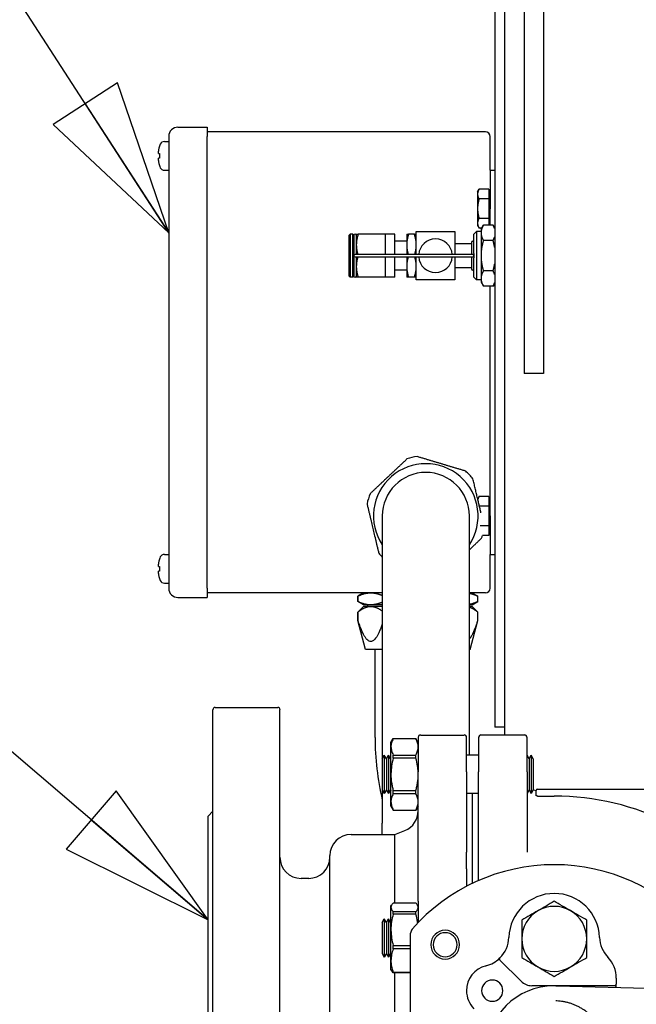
# Paper-space layout 'SHEET_1' of a CAD drawing. Header units: inches. Extents: x 4 to 540, y 12 to 340.
# Tile 39 of 118: x 198.5 to 206.53, y 129.6 to 142.41. Entities that reach past the tile are written whole.
import ezdxf

# ---------------------------------------------------------------- set-up
doc = ezdxf.new("R2010")
doc.units = ezdxf.units.IN
doc.header["$LTSCALE"] = 16
doc.header["$MEASUREMENT"] = 0
doc.layers.get('0').update_dxf_attribs({"lineweight": 25})
doc.layers.get('DEFPOINTS').update_dxf_attribs({"lineweight": 25})
doc.layers.add('DIMEN', color=7, linetype='Continuous', lineweight=25)
doc.styles.get("Standard").update_dxf_attribs({"font": 'arial.ttf'})
doc.dimstyles.new('DEFAULT-ANSI', dxfattribs={"dimscale": 16, "dimtxt": 0.125, "dimasz": 0.1875, "dimexe": 0.125, "dimexo": 0.0625, "dimgap": 0.031496, "dimtad": 0, "dimtih": 1, "dimtoh": 1, "dimrnd": 1e-08, "dimzin": 4, "dimdsep": 46, "dimtxsty": 'Standard', "dimblk": 'Filled-1', "dimcen": 0.09, "dimdle": 0.393701, "dimclrd": 256, "dimclre": 256, "dimclrt": 256, "dimadec": 0, "dimazin": 1, "dimtfac": 1.504, "dimtofl": 0, "dimtmove": 0, "dimatfit": 3, "dimldrblk": 'Filled-1', "dimfxl": 1, "dimtolj": 1, "dimtzin": 4, "dimlwd": 25, "dimlwe": 25, "dimarcsym": 0})
doc.dimstyles.new('DEFAULT-ANSI$7', dxfattribs={"dimscale": 16, "dimtxt": 0.125, "dimasz": 0.125, "dimexe": 0.125, "dimexo": 0.0625, "dimgap": 0.031496, "dimtad": 0, "dimtih": 1, "dimtoh": 1, "dimrnd": 1e-08, "dimzin": 4, "dimdsep": 46, "dimtxsty": 'Standard', "dimblk": 'Filled-1', "dimcen": 0.09, "dimdle": 0.393701, "dimclrd": 256, "dimclre": 256, "dimclrt": 256, "dimadec": 0, "dimazin": 1, "dimtfac": 1.504, "dimtofl": 0, "dimtmove": 0, "dimatfit": 3, "dimldrblk": 'Filled-1', "dimfxl": 1, "dimtolj": 1, "dimtzin": 4, "dimlwd": 25, "dimlwe": 25, "dimarcsym": 0})

# ---------------------------------------------------------------- blocks, each defined once
blk = doc.blocks.new('Filled-1')
at = {"color": 0}
for p, q in [((0, 0), (-1, 0.25)), ((-1, 0.25), (-1, -0.25)), ((-1, 0), (0, 0)), ((-1, -0.25), (0, 0))]:
    blk.add_line(p, q, dxfattribs=at)
at = {"color": 0, "flags": 128}
blk.add_lwpolyline([(-1, -0.25), (0, 0), (-1, 0.25), (-1, -0.25)], dxfattribs=at)
at = {"color": 0}
blk.add_solid([(-1, -0.25), (0, 0), (-1, 0.25), (-1, -0.25)], dxfattribs=at)
blk = doc.blocks.new('*D30')
at = {"layer": 'DEFPOINTS', "color": 0, "linetype": 'Continuous'}
for p in [(175.6, 151.891), (200.849, 151.891), (202.262, 102.969)]:
    blk.add_point(p, dxfattribs=at)
at = {"layer": 'DIMEN', "linetype": 'Continuous', "lineweight": 25}
for p, q in [((199.849, 151.891), (173.6, 151.891)), ((175.6, 148.891), (175.6, 135.01)), ((175.6, 105.969), (175.6, 131.96)), ((201.262, 102.969), (173.6, 102.969))]:
    blk.add_line(p, q, dxfattribs=at)
at = {"layer": 'DIMEN', "linetype": 'Continuous', "lineweight": 25, "xscale": 3, "yscale": 3, "zscale": 3}
for p, rotation in [((175.6, 151.891), 90), ((175.6, 102.969), 270)]:
    blk.add_blockref('Filled-1', p, dxfattribs=dict(at, rotation=rotation))
at = {"layer": 'DIMEN', "linetype": 'Continuous', "lineweight": 25, "insert": (172.195, 134.506), "char_height": 2, "attachment_point": 1}
blk.add_mtext('\\A1;48.92', dxfattribs=at)

psp = doc.layouts.new('SHEET_1')

# ---------------------------------------------------------------- linework, layer by layer
for p, q in [((204.69, 150.704), (204.69, 133.201)), ((204.824, 133.1), (204.824, 150.704)), ((204.824, 133.201), (204.824, 150.704)), ((205.074, 147.704), (205.074, 137.804)), ((205.324, 147.704), (205.324, 137.804)), ((200.565, 141.011), (200.945, 141.011)), ((200.945, 141.011), (200.945, 140.891)), ((200.445, 140.891), (200.445, 135.011)), ((204.57, 140.951), (200.945, 140.951)), ((200.945, 135.011), (200.945, 140.891)), ((204.63, 140.451), (204.63, 140.891)), ((200.389, 140.825), (200.445, 140.825)), ((200.313, 140.669), (200.313, 140.698)), ((200.313, 140.579), (200.313, 140.609)), ((200.389, 140.452), (200.445, 140.452)), ((204.63, 140.451), (204.69, 140.451)), ((204.63, 140.451), (204.63, 139.951)), ((204.467, 140.17), (204.486, 140.204)), ((204.467, 140.17), (204.467, 140.141)), ((204.467, 140.141), (204.467, 139.951)), ((204.614, 140.204), (204.486, 140.204)), ((204.614, 140.204), (204.614, 140.141)), ((204.614, 140.17), (204.63, 140.17)), ((204.614, 140.141), (204.614, 140.077)), ((204.467, 139.951), (204.467, 139.761)), ((204.614, 140.077), (204.486, 140.077)), ((204.614, 140.077), (204.614, 139.951)), ((204.614, 139.951), (204.614, 139.825)), ((204.63, 139.736), (204.63, 139.951)), ((204.614, 139.825), (204.486, 139.825)), ((204.614, 139.825), (204.614, 139.761)), ((204.467, 139.761), (204.467, 139.732)), ((204.467, 139.732), (204.486, 139.698)), ((204.521, 139.698), (204.486, 139.698)), ((204.512, 139.683), (204.543, 139.736)), ((204.669, 139.736), (204.543, 139.736)), ((204.614, 139.761), (204.614, 139.736)), ((204.69, 139.699), (204.669, 139.736)), ((202.794, 139.605), (202.81, 139.62)), ((202.794, 139.073), (202.794, 139.605)), ((202.81, 139.62), (202.81, 139.058)), ((202.841, 139.62), (202.81, 139.62)), ((202.841, 139.058), (202.841, 139.62)), ((202.857, 139.605), (202.841, 139.62)), ((202.857, 139.605), (202.857, 139.073)), ((202.888, 139.62), (202.888, 139.48)), ((203.263, 139.62), (202.913, 139.62)), ((203.263, 139.62), (203.263, 139.48)), ((203.388, 139.62), (203.263, 139.62)), ((203.388, 139.355), (203.388, 139.62)), ((203.544, 139.62), (203.544, 139.48)), ((203.644, 139.62), (203.569, 139.62)), ((204.419, 139.62), (204.451, 139.652)), ((204.419, 139.367), (204.419, 139.62)), ((204.451, 139.652), (204.451, 139.027)), ((204.512, 139.652), (204.451, 139.652)), ((204.512, 139.683), (204.512, 139.637)), ((204.512, 139.637), (204.512, 139.339)), ((202.888, 139.48), (202.888, 139.355)), ((203.263, 139.48), (203.263, 139.355)), ((203.544, 139.527), (203.388, 139.527)), ((203.544, 139.48), (203.544, 139.355)), ((204.388, 139.495), (204.169, 139.495)), ((204.388, 139.511), (204.388, 139.485)), ((204.388, 139.485), (204.388, 139.355)), ((204.669, 139.538), (204.543, 139.538)), ((204.404, 139.355), (202.872, 139.355)), ((202.872, 139.323), (204.404, 139.323)), ((202.888, 139.323), (202.888, 139.198)), ((203.263, 139.323), (203.263, 139.198)), ((203.388, 139.058), (203.388, 139.323)), ((203.544, 139.323), (203.544, 139.198)), ((204.388, 139.323), (204.388, 139.193)), ((204.419, 139.367), (204.419, 139.339)), ((204.419, 139.339), (204.419, 139.311)), ((204.419, 139.058), (204.419, 139.311)), ((204.512, 139.339), (204.512, 139.041)), ((202.888, 139.198), (202.888, 139.058)), ((203.263, 139.198), (203.263, 139.058)), ((203.544, 139.198), (203.544, 139.058)), ((204.388, 139.183), (204.169, 139.183)), ((204.388, 139.193), (204.388, 139.167)), ((202.794, 139.073), (202.81, 139.058)), ((202.841, 139.058), (202.81, 139.058)), ((202.857, 139.073), (202.841, 139.058)), ((203.263, 139.058), (202.913, 139.058)), ((203.388, 139.058), (203.263, 139.058)), ((203.544, 139.152), (203.388, 139.152)), ((203.644, 139.058), (203.569, 139.058)), ((204.419, 139.058), (204.451, 139.027)), ((204.669, 139.141), (204.543, 139.141)), ((204.512, 139.027), (204.451, 139.027)), ((204.512, 139.041), (204.512, 138.995)), ((204.512, 138.995), (204.543, 138.942)), ((204.669, 138.942), (204.543, 138.942)), ((204.63, 135.951), (204.63, 138.942)), ((204.69, 138.979), (204.669, 138.942)), ((205.324, 137.804), (205.074, 137.804)), ((204.469, 136.173), (204.486, 136.204)), ((204.614, 136.204), (204.486, 136.204)), ((204.614, 136.204), (204.614, 136.141)), ((204.614, 136.17), (204.63, 136.17)), ((204.614, 136.141), (204.614, 136.077)), ((204.614, 136.077), (204.491, 136.077)), ((204.614, 136.077), (204.614, 135.951)), ((203.226, 135.951), (203.226, 132.794)), ((204.36, 132.838), (204.36, 135.951)), ((204.614, 135.951), (204.614, 135.825)), ((204.63, 135.951), (204.63, 135.451)), ((204.614, 135.825), (204.501, 135.825)), ((204.614, 135.825), (204.614, 135.761)), ((204.614, 135.761), (204.614, 135.698)), ((204.614, 135.732), (204.63, 135.732)), ((204.614, 135.698), (204.529, 135.698)), ((200.389, 135.45), (200.445, 135.45)), ((204.63, 135.451), (204.69, 135.451)), ((204.63, 135.011), (204.63, 135.451)), ((200.313, 135.294), (200.313, 135.323)), ((200.313, 135.204), (200.313, 135.234)), ((200.389, 135.077), (200.445, 135.077)), ((200.945, 135.011), (200.945, 134.891)), ((200.565, 134.891), (200.945, 134.891)), ((203.226, 134.951), (200.945, 134.951)), ((202.981, 134.951), (202.908, 134.909)), ((202.911, 134.909), (202.908, 134.909)), ((202.908, 134.836), (202.908, 134.909)), ((202.911, 134.836), (202.908, 134.836)), ((202.981, 134.794), (202.908, 134.836)), ((202.911, 134.836), (202.911, 134.909)), ((204.57, 134.951), (204.36, 134.951)), ((204.398, 134.951), (204.471, 134.909)), ((204.398, 134.794), (204.471, 134.836)), ((204.468, 134.909), (204.468, 134.836)), ((204.471, 134.909), (204.468, 134.909)), ((204.471, 134.836), (204.468, 134.836)), ((204.471, 134.836), (204.471, 134.909)), ((202.981, 134.774), (202.908, 134.701)), ((202.911, 134.701), (202.908, 134.701)), ((202.908, 134.59), (202.908, 134.701)), ((202.911, 134.59), (202.911, 134.701)), ((203.076, 134.794), (202.981, 134.794)), ((203.076, 134.774), (202.981, 134.774)), ((203.04, 134.774), (203.04, 134.794)), ((203.226, 134.794), (203.076, 134.794)), ((203.226, 134.774), (203.076, 134.774)), ((204.398, 134.794), (204.36, 134.794)), ((204.398, 134.774), (204.36, 134.774)), ((204.398, 134.774), (204.471, 134.701)), ((204.468, 134.701), (204.468, 134.59)), ((204.471, 134.701), (204.468, 134.701)), ((204.471, 134.59), (204.471, 134.701)), ((202.911, 134.59), (202.908, 134.59)), ((203.009, 134.215), (202.908, 134.59)), ((204.371, 134.215), (204.471, 134.59)), ((204.471, 134.59), (204.468, 134.59)), ((203.226, 134.215), (203.009, 134.215)), ((203.132, 133.068), (203.132, 134.215)), ((204.371, 134.215), (204.36, 134.215)), ((201.02, 127.733), (201.02, 133.429)), ((201.05, 133.459), (201.865, 133.459)), ((201.894, 129.493), (201.894, 133.429)), ((204.824, 133.201), (204.69, 133.201)), ((203.339, 133.002), (203.369, 133.053)), ((203.369, 133.052), (203.369, 133.053)), ((203.369, 133.053), (203.664, 133.053)), ((203.664, 133.052), (203.369, 133.052)), ((203.694, 133.002), (203.664, 133.053)), ((203.664, 133.052), (203.664, 133.053)), ((203.694, 133.071), (203.694, 132.62)), ((203.723, 133.1), (204.294, 133.1)), ((204.323, 132.62), (204.323, 133.071)), ((204.481, 133.071), (204.481, 132.62)), ((205.081, 133.1), (204.511, 133.1)), ((205.111, 132.62), (205.111, 133.071)), ((203.339, 132.946), (203.339, 133.002)), ((203.339, 132.588), (203.339, 132.946)), ((203.224, 132.791), (203.251, 132.838)), ((203.224, 132.791), (203.224, 132.631)), ((203.251, 132.838), (203.251, 132.641)), ((203.279, 132.791), (203.251, 132.838)), ((203.279, 132.791), (203.306, 132.838)), ((203.279, 132.791), (203.279, 132.631)), ((203.306, 132.838), (203.306, 132.641)), ((203.333, 132.791), (203.306, 132.838)), ((203.333, 132.791), (203.339, 132.801)), ((203.333, 132.791), (203.333, 132.631)), ((203.369, 132.84), (203.664, 132.84)), ((203.369, 132.8), (203.369, 132.84)), ((203.664, 132.8), (203.369, 132.8)), ((203.664, 132.8), (203.664, 132.84)), ((204.481, 132.838), (204.323, 132.838)), ((205.138, 132.791), (205.111, 132.838)), ((205.138, 132.791), (205.165, 132.838)), ((205.138, 132.791), (205.138, 132.631)), ((205.165, 132.838), (205.165, 132.641)), ((205.193, 132.791), (205.165, 132.838)), ((205.193, 132.791), (205.193, 132.631)), ((203.224, 132.631), (203.224, 132.386)), ((203.251, 132.641), (203.251, 132.338)), ((203.279, 132.631), (203.279, 132.386)), ((203.306, 132.641), (203.306, 132.338)), ((203.333, 132.631), (203.333, 132.386)), ((203.339, 132.23), (203.339, 132.588)), ((203.694, 130.939), (203.694, 132.62)), ((204.323, 132.62), (204.323, 131.577)), ((204.481, 131.577), (204.481, 132.62)), ((205.111, 132.62), (205.111, 131.577)), ((205.138, 132.631), (205.138, 132.386)), ((205.165, 132.641), (205.165, 132.338)), ((205.193, 132.631), (205.193, 132.386)), ((205.249, 132.396), (206.981, 132.396)), ((203.224, 132.386), (203.251, 132.338)), ((203.226, 132.382), (203.226, 131.951)), ((203.279, 132.386), (203.251, 132.338)), ((203.279, 132.386), (203.306, 132.338)), ((203.333, 132.386), (203.306, 132.338)), ((203.333, 132.386), (203.339, 132.375)), ((203.369, 132.376), (203.664, 132.376)), ((203.369, 132.336), (203.369, 132.376)), ((203.664, 132.336), (203.369, 132.336)), ((203.664, 132.336), (203.664, 132.376)), ((204.481, 132.338), (204.323, 132.338)), ((204.402, 131.17), (204.402, 132.338)), ((205.138, 132.386), (205.111, 132.338)), ((205.138, 132.386), (205.165, 132.338)), ((205.193, 132.386), (205.165, 132.338)), ((205.229, 132.376), (205.229, 132.378)), ((205.229, 132.312), (205.229, 132.376)), ((205.249, 132.306), (205.465, 132.306)), ((203.339, 132.175), (203.339, 132.23)), ((203.339, 132.175), (203.369, 132.124)), ((203.694, 132.175), (203.664, 132.124)), ((200.957, 132.046), (201.02, 132.109)), ((200.957, 125.857), (200.957, 132.046)), ((203.369, 132.124), (203.369, 132.124)), ((203.369, 132.124), (203.664, 132.124)), ((203.369, 132.124), (203.664, 132.124)), ((203.664, 132.124), (203.664, 132.124)), ((203.226, 131.805), (203.226, 131.951)), ((202.82, 131.805), (203.39, 131.805)), ((203.39, 131.805), (203.521, 131.858)), ((203.39, 130.912), (203.39, 131.805)), ((202.544, 129.256), (202.544, 131.53)), ((204.323, 131.36), (204.323, 131.577)), ((204.481, 131.36), (204.481, 131.577)), ((204.323, 131.36), (204.323, 131.131)), ((204.481, 131.206), (204.481, 131.36)), ((202.17, 131.235), (202.268, 131.235)), ((203.339, 130.871), (203.348, 130.886)), ((203.339, 130.857), (203.339, 130.871)), ((203.339, 130.565), (203.339, 130.857)), ((203.664, 130.912), (203.369, 130.912)), ((203.694, 130.871), (203.685, 130.886)), ((203.694, 130.939), (203.694, 130.659)), ((203.369, 130.802), (203.664, 130.802)), ((203.369, 130.769), (203.369, 130.802)), ((203.664, 130.769), (203.369, 130.769)), ((203.664, 130.786), (203.664, 130.802)), ((203.664, 130.769), (203.664, 130.786)), ((203.224, 130.66), (203.251, 130.708)), ((203.224, 130.66), (203.224, 130.348)), ((203.251, 130.708), (203.251, 130.322)), ((203.279, 130.66), (203.251, 130.708)), ((203.279, 130.66), (203.306, 130.708)), ((203.279, 130.66), (203.279, 130.348)), ((203.306, 130.708), (203.306, 130.322)), ((203.333, 130.66), (203.306, 130.708)), ((203.333, 130.66), (203.339, 130.671)), ((203.333, 130.66), (203.333, 130.348)), ((203.339, 130.165), (203.339, 130.565)), ((203.595, 127.381), (203.595, 130.521)), ((203.224, 130.348), (203.224, 130.255)), ((203.279, 130.348), (203.279, 130.255)), ((203.333, 130.348), (203.333, 130.255)), ((203.369, 130.36), (203.595, 130.36)), ((203.369, 130.315), (203.369, 130.36)), ((203.224, 130.255), (203.251, 130.208)), ((203.251, 130.322), (203.251, 130.208)), ((203.279, 130.255), (203.251, 130.208)), ((203.279, 130.255), (203.306, 130.208)), ((203.306, 130.322), (203.306, 130.208)), ((203.333, 130.255), (203.306, 130.208)), ((203.333, 130.255), (203.339, 130.245)), ((203.595, 130.315), (203.369, 130.315)), ((203.339, 130.044), (203.339, 130.165)), ((205.034, 129.895), (204.758, 130.171)), ((203.339, 130.044), (203.348, 130.03)), ((203.369, 130.015), (203.595, 130.015)), ((203.369, 130.004), (203.369, 130.015)), ((203.595, 130.004), (203.369, 130.004)), ((203.39, 129.253), (203.39, 130.004)), ((206.253, 129.837), (205.173, 129.837)), ((205.502, 129.836), (208.48, 129.759)), ((206.272, 129.936), (206.272, 129.857)), ((206.272, 129.816), (206.272, 129.857))]:
    psp.add_line(p, q)
for centre, radius, start, end in [((200.565, 140.891), 0.12, 90, 180), ((204.57, 140.891), 0.06, 0, 90), ((200.499, 140.705), 0.186, 151.9579, 161.0596), ((200.389, 140.764), 0.061, 90, 151.9579), ((200.499, 140.572), 0.186, 198.9404, 208.0421), ((200.389, 140.513), 0.061, 208.0421, 270), ((202.872, 139.605), 0.0156, 0, 180), ((203.919, 139.339), 0.219, 4.096, 175.904), ((204.404, 139.511), 0.0156, 0, 180), ((202.872, 139.339), 0.0156, 90, 270), ((203.919, 139.339), 0.219, 184.096, 355.904), ((204.404, 139.339), 0.0156, 270, 90), ((202.872, 139.073), 0.0156, 180, 0), ((204.404, 139.167), 0.0156, 180, 0), ((203.793, 135.951), 0.681, 326.3483, 213.6517), ((203.793, 135.951), 0.782, 98.2786, 108.3551), ((203.793, 135.951), 0.567, 0, 180), ((203.793, 135.951), 0.781, 38.2786, 48.3551), ((203.793, 135.951), 0.781, 158.2786, 168.3551), ((203.793, 135.951), 0.781, 338.2786, 341.1203), ((203.793, 135.951), 0.781, 218.2786, 223.4872), ((200.499, 135.33), 0.186, 151.9579, 161.0596), ((200.389, 135.389), 0.061, 90, 151.9579), ((200.499, 135.197), 0.186, 198.9404, 208.0421), ((200.389, 135.138), 0.061, 208.0421, 270), ((200.565, 135.011), 0.12, 180, 270), ((204.57, 135.011), 0.06, 270, 0), ((201.05, 133.429), 0.0295, 90, 180), ((201.865, 133.429), 0.0295, 0, 90), ((206.69, 133.068), 3.558, 180, 193.2172), ((203.723, 133.071), 0.0295, 90, 180), ((204.294, 133.071), 0.0295, 0, 90), ((204.511, 133.071), 0.0295, 90, 180), ((205.081, 133.071), 0.0295, 0, 90), ((205.249, 132.514), 0.138, 246.0365, 261.7868), ((205.249, 132.376), 0.0197, 90, 180), ((205.465, 128.951), 3.355, 63.1432, 90), ((203.418, 132.114), 0.276, 292, 0), ((202.82, 131.53), 0.276, 90, 180), ((202.17, 131.51), 0.276, 180, 270), ((202.268, 131.51), 0.276, 270, 0), ((205.465, 128.951), 2.461, 41.2303, 138.7697), ((205.465, 130.447), 0.591, 1.8608, 178.1392), ((205.465, 130.447), 0.423, 60, 120), ((205.465, 130.447), 0.423, 120, 180), ((205.465, 130.447), 0.423, 0, 60), ((203.674, 130.521), 0.0787, 138.7697, 180), ((204.045, 130.371), 0.187, 0, 180), ((204.045, 130.371), 0.156, 0, 180), ((204.481, 130.479), 0.394, 314.5452, 358.1392), ((206.449, 130.479), 0.394, 181.8608, 223.586), ((204.045, 130.371), 0.187, 180, 0), ((204.045, 130.371), 0.156, 180, 0), ((205.465, 130.447), 0.423, 180, 240), ((205.465, 130.447), 0.423, 300, 0), ((204.658, 129.772), 0.335, 104.0359, 180), ((204.481, 130.479), 0.394, 284.0359, 314.5452), ((204.771, 130.184), 0.0197, 134.5452, 180), ((204.771, 130.184), 0.0197, 180, 225), ((205.879, 129.936), 0.394, 0, 43.586), ((205.465, 130.447), 0.423, 240, 300), ((204.658, 129.772), 0.138, 0, 180), ((205.465, 128.951), 0.886, 90, 270), ((205.173, 130.034), 0.197, 225, 270), ((205.465, 128.951), 0.886, 88.6977, 90), ((206.253, 129.857), 0.0197, 270, 0), ((204.658, 129.772), 0.335, 180, 224.3317), ((204.658, 129.772), 0.138, 180, 0)]:
    psp.add_arc(centre, radius, start, end)
for points, knots in [([(200.324, 140.764), (200.321, 140.756), (200.318, 140.746), (200.314, 140.724), (200.313, 140.71), (200.313, 140.698)], [-0.3031973, -0.3031973, -0.3031973, -0.3031973, -0.2356694, -0.2356694, -0.1417473, -0.1417473, -0.1417473, -0.1417473]), ([(200.313, 140.669), (200.313, 140.669), (200.314, 140.669), (200.318, 140.669), (200.321, 140.669), (200.324, 140.669)], [0.1417473, 0.1417473, 0.1417473, 0.1417473, 0.2356694, 0.2356694, 0.3031973, 0.3031973, 0.3031973, 0.3031973]), ([(200.324, 140.609), (200.321, 140.609), (200.318, 140.609), (200.314, 140.609), (200.313, 140.609), (200.313, 140.609)], [-0.3031973, -0.3031973, -0.3031973, -0.3031973, -0.2356694, -0.2356694, -0.1417473, -0.1417473, -0.1417473, -0.1417473]), ([(200.324, 140.669), (200.323, 140.658), (200.323, 140.648), (200.323, 140.639), (200.323, 140.629), (200.323, 140.619), (200.324, 140.609)], [-0.073398, -0.073398, -0.073398, -0.073398, 0, 0, 0, 0.073398, 0.073398, 0.073398, 0.073398]), ([(200.313, 140.579), (200.313, 140.567), (200.314, 140.553), (200.318, 140.531), (200.321, 140.521), (200.324, 140.513)], [0.1417473, 0.1417473, 0.1417473, 0.1417473, 0.2356694, 0.2356694, 0.3031973, 0.3031973, 0.3031973, 0.3031973]), ([(200.324, 135.389), (200.321, 135.381), (200.318, 135.371), (200.314, 135.349), (200.313, 135.335), (200.313, 135.323)], [-0.3031973, -0.3031973, -0.3031973, -0.3031973, -0.2356694, -0.2356694, -0.1417473, -0.1417473, -0.1417473, -0.1417473]), ([(200.313, 135.294), (200.313, 135.294), (200.314, 135.294), (200.318, 135.294), (200.321, 135.294), (200.324, 135.294)], [0.1417473, 0.1417473, 0.1417473, 0.1417473, 0.2356694, 0.2356694, 0.3031973, 0.3031973, 0.3031973, 0.3031973]), ([(200.324, 135.234), (200.321, 135.234), (200.318, 135.234), (200.314, 135.234), (200.313, 135.234), (200.313, 135.234)], [-0.3031973, -0.3031973, -0.3031973, -0.3031973, -0.2356694, -0.2356694, -0.1417473, -0.1417473, -0.1417473, -0.1417473]), ([(200.324, 135.294), (200.323, 135.283), (200.323, 135.273), (200.323, 135.264), (200.323, 135.254), (200.323, 135.244), (200.324, 135.234)], [-0.073398, -0.073398, -0.073398, -0.073398, 0, 0, 0, 0.073398, 0.073398, 0.073398, 0.073398]), ([(200.313, 135.204), (200.313, 135.192), (200.314, 135.178), (200.318, 135.156), (200.321, 135.146), (200.324, 135.138)], [0.1417473, 0.1417473, 0.1417473, 0.1417473, 0.2356694, 0.2356694, 0.3031973, 0.3031973, 0.3031973, 0.3031973]), ([(203.369, 133.052), (203.36, 133.035), (203.352, 133.017), (203.342, 132.982), (203.339, 132.964), (203.339, 132.946)], [0.000000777, 0.000000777, 0.000000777, 0.000000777, 0.002718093, 0.002718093, 0.005435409, 0.005435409, 0.005435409, 0.005435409]), ([(203.694, 132.946), (203.694, 132.955), (203.693, 132.964), (203.69, 132.982), (203.688, 132.991), (203.681, 133.018), (203.673, 133.035), (203.664, 133.052)], [0.005435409, 0.005435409, 0.005435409, 0.005435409, 0.006785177, 0.006785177, 0.008134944, 0.008134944, 0.010834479, 0.010834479, 0.010834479, 0.010834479]), ([(203.339, 132.946), (203.339, 132.937), (203.34, 132.928), (203.343, 132.911), (203.345, 132.902), (203.352, 132.875), (203.36, 132.858), (203.369, 132.84)], [0.005435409, 0.005435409, 0.005435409, 0.005435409, 0.006785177, 0.006785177, 0.008134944, 0.008134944, 0.010834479, 0.010834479, 0.010834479, 0.010834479]), ([(203.664, 132.84), (203.673, 132.858), (203.681, 132.875), (203.691, 132.911), (203.694, 132.928), (203.694, 132.946)], [0.000000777, 0.000000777, 0.000000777, 0.000000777, 0.002718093, 0.002718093, 0.005435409, 0.005435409, 0.005435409, 0.005435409]), ([(203.369, 132.8), (203.36, 132.766), (203.352, 132.731), (203.345, 132.678), (203.343, 132.66), (203.34, 132.624), (203.339, 132.606), (203.339, 132.588)], [0.005178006, 0.005178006, 0.005178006, 0.005178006, 0.007886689, 0.007886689, 0.009241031, 0.009241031, 0.010595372, 0.010595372, 0.010595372, 0.010595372]), ([(203.694, 132.588), (203.694, 132.606), (203.693, 132.624), (203.69, 132.66), (203.688, 132.678), (203.681, 132.731), (203.673, 132.766), (203.664, 132.8)], [0.016919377, 0.016919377, 0.016919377, 0.016919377, 0.018277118, 0.018277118, 0.019634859, 0.019634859, 0.022350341, 0.022350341, 0.022350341, 0.022350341]), ([(203.339, 132.588), (203.339, 132.553), (203.342, 132.517), (203.35, 132.464), (203.353, 132.446), (203.36, 132.411), (203.364, 132.394), (203.369, 132.376)], [0.010595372, 0.010595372, 0.010595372, 0.010595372, 0.013304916, 0.013304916, 0.014659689, 0.014659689, 0.016014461, 0.016014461, 0.016014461, 0.016014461]), ([(203.664, 132.376), (203.669, 132.394), (203.673, 132.411), (203.68, 132.446), (203.683, 132.464), (203.691, 132.517), (203.694, 132.553), (203.694, 132.588)], [0.011486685, 0.011486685, 0.011486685, 0.011486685, 0.012844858, 0.012844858, 0.014203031, 0.014203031, 0.016919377, 0.016919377, 0.016919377, 0.016919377]), ([(205.111, 132.511), (205.111, 132.509), (205.111, 132.508), (205.111, 132.508), (205.111, 132.508), (205.111, 132.507)], [0, 0, 0, 0, 0.1949482, 0.1949482, 0.2519806, 0.2519806, 0.2519806, 0.2519806]), ([(205.111, 132.511), (205.111, 132.509), (205.111, 132.508), (205.111, 132.508), (205.111, 132.507), (205.111, 132.507)], [0, 0, 0, 0, 0.1949482, 0.1949482, 0.2865562, 0.2865562, 0.2865562, 0.2865562]), ([(203.369, 132.336), (203.36, 132.319), (203.352, 132.301), (203.342, 132.266), (203.339, 132.248), (203.339, 132.23)], [0.000000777, 0.000000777, 0.000000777, 0.000000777, 0.002718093, 0.002718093, 0.005435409, 0.005435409, 0.005435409, 0.005435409]), ([(203.694, 132.23), (203.694, 132.239), (203.693, 132.248), (203.69, 132.266), (203.688, 132.275), (203.681, 132.302), (203.673, 132.319), (203.664, 132.336)], [0.005435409, 0.005435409, 0.005435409, 0.005435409, 0.006785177, 0.006785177, 0.008134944, 0.008134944, 0.010834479, 0.010834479, 0.010834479, 0.010834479]), ([(205.249, 132.306), (205.243, 132.306), (205.238, 132.307), (205.231, 132.309), (205.229, 132.311), (205.229, 132.312)], [0, 0, 0, 0, 0.0003974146, 0.0003974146, 0.0007948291, 0.0007948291, 0.0007948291, 0.0007948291]), ([(203.339, 132.23), (203.339, 132.221), (203.34, 132.212), (203.343, 132.195), (203.345, 132.186), (203.352, 132.159), (203.36, 132.142), (203.369, 132.124)], [0.005435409, 0.005435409, 0.005435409, 0.005435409, 0.006785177, 0.006785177, 0.008134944, 0.008134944, 0.010834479, 0.010834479, 0.010834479, 0.010834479]), ([(203.664, 132.124), (203.673, 132.142), (203.681, 132.159), (203.691, 132.195), (203.694, 132.212), (203.694, 132.23)], [0.000000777, 0.000000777, 0.000000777, 0.000000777, 0.002718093, 0.002718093, 0.005435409, 0.005435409, 0.005435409, 0.005435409]), ([(203.369, 130.912), (203.36, 130.903), (203.352, 130.894), (203.342, 130.875), (203.339, 130.866), (203.339, 130.857)], [0.000000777, 0.000000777, 0.000000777, 0.000000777, 0.002718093, 0.002718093, 0.005435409, 0.005435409, 0.005435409, 0.005435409]), ([(203.339, 130.857), (203.339, 130.852), (203.34, 130.848), (203.343, 130.838), (203.345, 130.834), (203.352, 130.82), (203.36, 130.811), (203.369, 130.802)], [0.005435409, 0.005435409, 0.005435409, 0.005435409, 0.006785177, 0.006785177, 0.008134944, 0.008134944, 0.010834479, 0.010834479, 0.010834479, 0.010834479]), ([(203.694, 130.857), (203.694, 130.862), (203.693, 130.866), (203.69, 130.875), (203.688, 130.88), (203.681, 130.894), (203.673, 130.903), (203.664, 130.912)], [0.005435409, 0.005435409, 0.005435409, 0.005435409, 0.006785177, 0.006785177, 0.008134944, 0.008134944, 0.010834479, 0.010834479, 0.010834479, 0.010834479]), ([(203.664, 130.802), (203.673, 130.811), (203.681, 130.82), (203.691, 130.838), (203.694, 130.848), (203.694, 130.857)], [0.000000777, 0.000000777, 0.000000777, 0.000000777, 0.002718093, 0.002718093, 0.005435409, 0.005435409, 0.005435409, 0.005435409]), ([(205.465, 130.936), (205.43, 130.915), (205.395, 130.895), (205.324, 130.854), (205.289, 130.834), (205.254, 130.814)], [0.000000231, 0.000000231, 0.000000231, 0.000000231, 0.003103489, 0.003103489, 0.006206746, 0.006206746, 0.006206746, 0.006206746]), ([(205.677, 130.814), (205.642, 130.834), (205.606, 130.854), (205.536, 130.895), (205.5, 130.915), (205.465, 130.936)], [0.006206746, 0.006206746, 0.006206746, 0.006206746, 0.009310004, 0.009310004, 0.012413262, 0.012413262, 0.012413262, 0.012413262]), ([(203.369, 130.769), (203.36, 130.736), (203.352, 130.702), (203.342, 130.634), (203.339, 130.599), (203.339, 130.565)], [0.000000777, 0.000000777, 0.000000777, 0.000000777, 0.002718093, 0.002718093, 0.005435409, 0.005435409, 0.005435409, 0.005435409]), ([(203.688, 130.653), (203.687, 130.658), (203.686, 130.663), (203.681, 130.702), (203.673, 130.736), (203.664, 130.769)], [0.007732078, 0.007732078, 0.007732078, 0.007732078, 0.008134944, 0.008134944, 0.010834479, 0.010834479, 0.010834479, 0.010834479]), ([(205.254, 130.814), (205.218, 130.793), (205.183, 130.773), (205.113, 130.732), (205.077, 130.712), (205.042, 130.691)], [0.006206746, 0.006206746, 0.006206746, 0.006206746, 0.009310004, 0.009310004, 0.012413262, 0.012413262, 0.012413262, 0.012413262]), ([(205.888, 130.691), (205.853, 130.712), (205.818, 130.732), (205.747, 130.773), (205.712, 130.793), (205.677, 130.814)], [0.000000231, 0.000000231, 0.000000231, 0.000000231, 0.003103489, 0.003103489, 0.006206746, 0.006206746, 0.006206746, 0.006206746]), ([(205.042, 130.691), (205.042, 130.651), (205.042, 130.61), (205.042, 130.529), (205.042, 130.488), (205.042, 130.447)], [0.010571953, 0.010571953, 0.010571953, 0.010571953, 0.013699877, 0.013699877, 0.016827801, 0.016827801, 0.016827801, 0.016827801]), ([(205.888, 130.447), (205.888, 130.488), (205.888, 130.529), (205.888, 130.61), (205.888, 130.651), (205.888, 130.691)], [0.028670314, 0.028670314, 0.028670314, 0.028670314, 0.031790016, 0.031790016, 0.034909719, 0.034909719, 0.034909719, 0.034909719]), ([(203.339, 130.565), (203.339, 130.547), (203.34, 130.53), (203.343, 130.496), (203.345, 130.478), (203.352, 130.427), (203.36, 130.393), (203.369, 130.36)], [0.005435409, 0.005435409, 0.005435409, 0.005435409, 0.006785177, 0.006785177, 0.008134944, 0.008134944, 0.010834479, 0.010834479, 0.010834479, 0.010834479]), ([(205.042, 130.447), (205.042, 130.406), (205.042, 130.366), (205.042, 130.284), (205.042, 130.243), (205.042, 130.203)], [0.016827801, 0.016827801, 0.016827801, 0.016827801, 0.019964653, 0.019964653, 0.023101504, 0.023101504, 0.023101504, 0.023101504]), ([(205.888, 130.203), (205.888, 130.243), (205.888, 130.284), (205.888, 130.366), (205.888, 130.406), (205.888, 130.447)], [0.022413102, 0.022413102, 0.022413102, 0.022413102, 0.025541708, 0.025541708, 0.028670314, 0.028670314, 0.028670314, 0.028670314]), ([(203.369, 130.315), (203.36, 130.291), (203.352, 130.266), (203.345, 130.229), (203.343, 130.216), (203.34, 130.191), (203.339, 130.178), (203.339, 130.165)], [0.005178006, 0.005178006, 0.005178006, 0.005178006, 0.007886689, 0.007886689, 0.009241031, 0.009241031, 0.010595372, 0.010595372, 0.010595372, 0.010595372]), ([(203.339, 130.165), (203.339, 130.14), (203.342, 130.115), (203.35, 130.077), (203.353, 130.065), (203.36, 130.04), (203.364, 130.028), (203.369, 130.015)], [0.010595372, 0.010595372, 0.010595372, 0.010595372, 0.013304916, 0.013304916, 0.014659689, 0.014659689, 0.016014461, 0.016014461, 0.016014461, 0.016014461]), ([(205.042, 130.203), (205.077, 130.182), (205.113, 130.162), (205.183, 130.121), (205.218, 130.101), (205.254, 130.081)], [0.000000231, 0.000000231, 0.000000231, 0.000000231, 0.003103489, 0.003103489, 0.006206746, 0.006206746, 0.006206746, 0.006206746]), ([(205.677, 130.081), (205.712, 130.101), (205.747, 130.121), (205.818, 130.162), (205.853, 130.182), (205.888, 130.203)], [0.006206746, 0.006206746, 0.006206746, 0.006206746, 0.009310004, 0.009310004, 0.012413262, 0.012413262, 0.012413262, 0.012413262]), ([(205.254, 130.081), (205.289, 130.06), (205.324, 130.04), (205.395, 129.999), (205.43, 129.979), (205.465, 129.958)], [0.006206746, 0.006206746, 0.006206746, 0.006206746, 0.009310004, 0.009310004, 0.012413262, 0.012413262, 0.012413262, 0.012413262]), ([(205.465, 129.958), (205.5, 129.979), (205.536, 129.999), (205.606, 130.04), (205.642, 130.06), (205.677, 130.081)], [0.000000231, 0.000000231, 0.000000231, 0.000000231, 0.003103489, 0.003103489, 0.006206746, 0.006206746, 0.006206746, 0.006206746])]:
    psp.add_open_spline(points, degree=3, knots=knots)
for points in [[(200.323, 140.766), (200.323, 140.766), (200.323, 140.765), (200.324, 140.764)], [(200.324, 140.513), (200.323, 140.512), (200.323, 140.512), (200.323, 140.512)], [(200.323, 135.391), (200.323, 135.391), (200.323, 135.39), (200.324, 135.389)], [(200.324, 135.138), (200.323, 135.137), (200.323, 135.137), (200.323, 135.137)], [(203.369, 130.004), (203.36, 130.012), (203.353, 130.021), (203.348, 130.03)], [(205.485, 129.837), (205.486, 129.837), (205.487, 129.837), (205.488, 129.837)], [(205.501, 129.639), (205.495, 129.639), (205.49, 129.64), (205.484, 129.64)]]:
    psp.add_open_spline(points, degree=3)
for points, weights, degree in [([(204.486, 140.204), (204.467, 140.17), (204.467, 140.141)], [1, 1.0379548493, 1], 2), ([(204.467, 140.141), (204.467, 140.111), (204.486, 140.077)], [1, 1.0379548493, 1], 2), ([(204.486, 140.077), (204.467, 140.01), (204.467, 139.951)], [1, 1.0379548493, 1], 2), ([(204.467, 139.951), (204.467, 139.892), (204.486, 139.825)], [1, 1.0379548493, 1], 2), ([(204.486, 139.825), (204.467, 139.791), (204.467, 139.761)], [1, 1.0379548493, 1], 2), ([(204.467, 139.761), (204.467, 139.732), (204.486, 139.698)], [1, 1.0379548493, 1], 2), ([(204.543, 139.736), (204.512, 139.683), (204.512, 139.637)], [1, 1.0379548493, 1], 2), ([(204.69, 139.691), (204.682, 139.712), (204.669, 139.736)], [1.01869096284, 1.01664583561, 1], 2), ([(202.888, 139.62), (202.888, 139.62), (202.913, 139.62)], [1, 1.0379548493, 1], 2), ([(202.913, 139.62), (202.888, 139.545), (202.888, 139.48)], [1, 1.0379548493, 1], 2), ([(203.569, 139.62), (203.544, 139.545), (203.544, 139.48)], [1, 1.0379548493, 1], 2), ([(203.544, 139.62), (203.544, 139.62), (203.569, 139.62)], [1, 1.0379548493, 1], 2), ([(203.644, 139.62), (203.669, 139.62), (203.669, 139.62)], [1, 1.0379548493, 1], 2), ([(203.669, 139.48), (203.669, 139.545), (203.644, 139.62)], [1, 1.0379548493, 1], 2), ([(203.669, 139.355), (203.669, 139.469), (203.669, 139.652)], [1.29912309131, 1.280878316, 1], 2), ([(203.669, 139.652), (203.919, 139.652), (204.169, 139.652)], [1, 1.28062484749, 1], 2), ([(204.169, 139.652), (204.169, 139.469), (204.169, 139.355)], [1, 1.280878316, 1.29912309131], 2), ([(204.512, 139.637), (204.512, 139.591), (204.543, 139.538)], [1, 1.0379548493, 1], 2), ([(204.669, 139.538), (204.682, 139.561), (204.69, 139.583)], [1, 1.01664583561, 1.01869096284], 2), ([(202.888, 139.48), (202.888, 139.421), (202.908, 139.355)], [1, 1.03409813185, 1.00692964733], 2), ([(203.544, 139.48), (203.544, 139.421), (203.565, 139.355)], [1, 1.03409813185, 1.00692964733], 2), ([(203.649, 139.355), (203.669, 139.421), (203.669, 139.48)], [1.00692964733, 1.03409813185, 1], 2), ([(204.543, 139.538), (204.512, 139.431), (204.512, 139.339)], [1, 1.0379548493, 1], 2), ([(204.69, 139.447), (204.682, 139.49), (204.669, 139.538)], [1.01869096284, 1.01664583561, 1], 2), ([(202.908, 139.323), (202.888, 139.257), (202.888, 139.198)], [1.00692964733, 1.03409813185, 1], 2), ([(203.565, 139.323), (203.544, 139.257), (203.544, 139.198)], [1.00692964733, 1.03409813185, 1], 2), ([(203.669, 139.198), (203.669, 139.257), (203.649, 139.323)], [1, 1.03409813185, 1.00692964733], 2), ([(203.669, 139.027), (203.669, 139.209), (203.669, 139.323)], [1, 1.280878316, 1.29912309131], 2), ([(204.169, 139.323), (204.169, 139.209), (204.169, 139.027)], [1.29912309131, 1.280878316, 1], 2), ([(204.512, 139.339), (204.512, 139.247), (204.543, 139.141)], [1, 1.0379548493, 1], 2), ([(202.888, 139.198), (202.888, 139.133), (202.913, 139.058)], [1, 1.0379548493, 1], 2), ([(203.544, 139.198), (203.544, 139.133), (203.569, 139.058)], [1, 1.0379548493, 1], 2), ([(203.644, 139.058), (203.669, 139.133), (203.669, 139.198)], [1, 1.0379548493, 1], 2), ([(204.669, 139.141), (204.682, 139.188), (204.69, 139.231)], [1, 1.01664583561, 1.01869096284], 2), ([(202.913, 139.058), (202.888, 139.058), (202.888, 139.058)], [1, 1.0379548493, 1], 2), ([(203.569, 139.058), (203.544, 139.058), (203.544, 139.058)], [1, 1.0379548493, 1], 2), ([(203.669, 139.058), (203.669, 139.058), (203.644, 139.058)], [1, 1.0379548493, 1], 2), ([(204.543, 139.141), (204.512, 139.087), (204.512, 139.041)], [1, 1.0379548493, 1], 2), ([(204.69, 139.095), (204.682, 139.117), (204.669, 139.141)], [1.01869096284, 1.01664583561, 1], 2), ([(204.169, 139.027), (203.919, 139.027), (203.669, 139.027)], [1, 1.28062484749, 1], 2), ([(204.512, 139.041), (204.512, 138.995), (204.543, 138.942)], [1, 1.0379548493, 1], 2), ([(204.669, 138.942), (204.682, 138.966), (204.69, 138.988)], [1, 1.01664583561, 1.01869096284], 2), ([(203.547, 136.693), (203.307, 136.467), (203.067, 136.24)], [1, 1.1030345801, 1], 2), ([(204.312, 136.535), (203.997, 136.63), (203.681, 136.724)], [1, 1.1030345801, 1], 2), ([(204.511, 135.994), (204.461, 136.205), (204.407, 136.435)], [1.0436411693, 1.07166068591, 1], 2), ([(203.028, 136.109), (203.104, 135.788), (203.18, 135.467)], [1, 1.1030345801, 1], 2), ([(204.486, 136.204), (204.475, 136.184), (204.47, 136.166)], [1, 1.02200531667, 1.01849431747], 2), ([(204.36, 135.512), (204.436, 135.584), (204.519, 135.662)], [1.04511387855, 1.03335451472, 1], 2), ([(202.911, 134.909), (202.998, 134.951), (203.076, 134.951)], [1, 1.02543517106, 1], 2), ([(203.076, 134.794), (202.998, 134.794), (202.911, 134.836)], [1, 1.02543517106, 1], 2), ([(203.076, 134.951), (203.148, 134.951), (203.226, 134.916)], [1, 1.02325206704, 1.00399145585], 2), ([(203.226, 134.829), (203.148, 134.794), (203.076, 134.794)], [1.00399145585, 1.02325206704, 1], 2), ([(204.36, 134.946), (204.412, 134.936), (204.468, 134.909)], [1.01162322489, 1.01644821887, 1], 2), ([(204.468, 134.836), (204.412, 134.809), (204.36, 134.799)], [1, 1.01644821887, 1.01162322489], 2), ([(202.911, 134.701), (202.998, 134.774), (203.076, 134.774)], [1, 1.02543517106, 1], 2), ([(203.076, 134.774), (203.148, 134.774), (203.226, 134.713)], [1, 1.02325206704, 1.00399145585], 2), ([(204.36, 134.765), (204.412, 134.749), (204.468, 134.701)], [1.01162322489, 1.01644821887, 1], 2), ([(203.226, 134.544), (203.07, 134.09), (202.911, 134.59)], [1.00828004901, 1.09871332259, 1], 2), ([(204.468, 134.59), (204.412, 134.412), (204.36, 134.351)], [1, 1.03301806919, 1.04487444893], 2), ([(205.488, 129.837), (205.493, 129.836), (205.498, 129.836), (205.502, 129.836)], [1, 0.999108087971, 0.999108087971, 1], 3), ([(206.154, 128.951), (206.154, 129.338), (205.888, 129.619), (205.501, 129.639)], [1, 0.816792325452, 0.816792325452, 1], 3)]:
    psp.add_rational_spline(points, weights, degree=degree)

# ---------------------------------------------------------------- dimensions: what is measured, and where the dimension line sits
at = {"layer": 'DIMEN', "linetype": 'Continuous', "lineweight": 25}
dim = psp.add_linear_dim(base=(175.6, 151.891), p1=(202.262, 102.969), p2=(200.849, 151.891), angle=90, dimstyle='DEFAULT-ANSI', override={"dimdec": 2, "dimtp": 0, "dimtm": 0, "dimtdec": 2, "dimatfit": 1}, dxfattribs=at)
dim.commit()
dim.dimension.update_dxf_attribs({"geometry": '*D30', "text_midpoint": (175.6, 133.485), "dimtype": 160})

# ---------------------------------------------------------------- leaders
at = {"layer": 'DIMEN', "linetype": 'Continuous', "lineweight": 25, "annotation_type": 0, "has_hookline": 1, "hookline_direction": 1}
for points, text_width in [([(200.445, 139.637), (188.57, 158), (186.57, 158)], 24.307), ([(200.957, 130.696), (189.128, 140.802), (187.128, 140.802)], 8.112)]:
    psp.add_leader(points, dimstyle='DEFAULT-ANSI$7', override={"dimtad": 0}, dxfattribs=dict(at, text_width=text_width))

doc.saveas('drawing.dxf')
